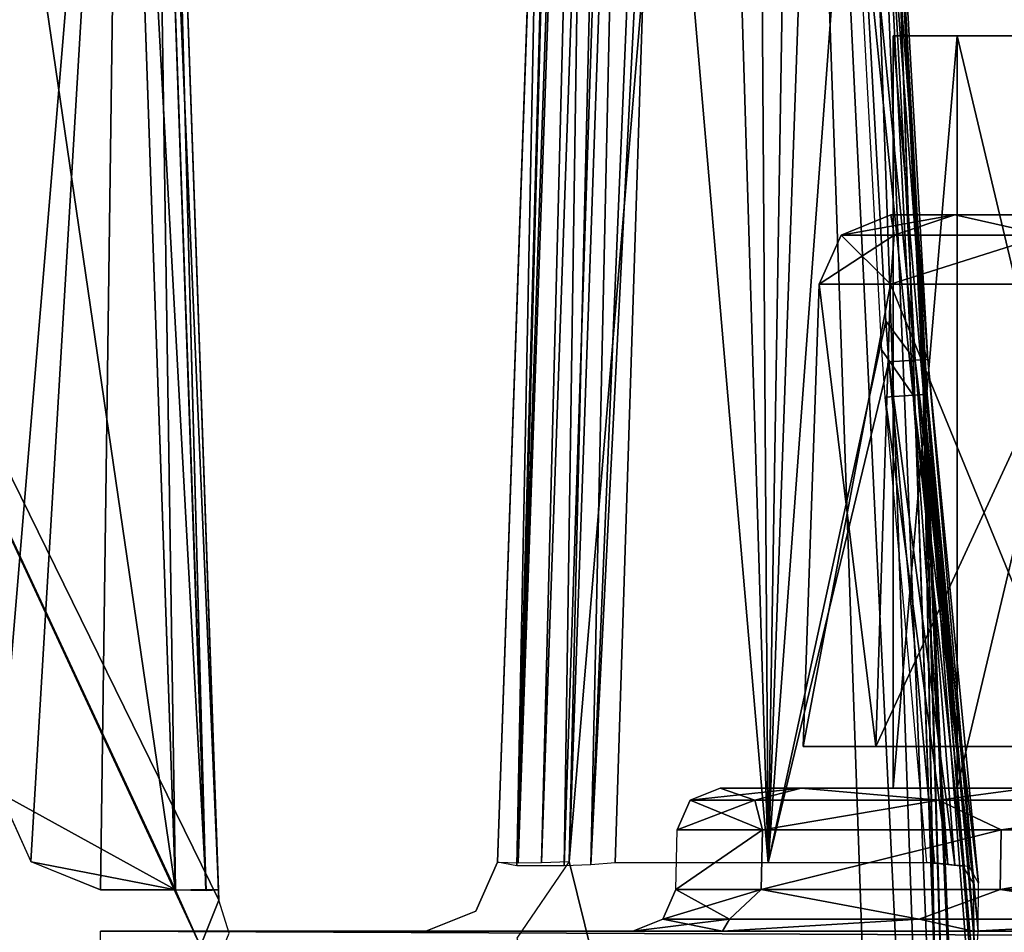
# Model space of a CAD drawing. Header units: millimetres. Extents: x -20 to 20, y -19.6 to 34.
# Tile 45 of 53: x -10.6 to -3.7, y 16 to 22.4. Entities that reach past the tile are written whole.
import ezdxf

# ---------------------------------------------------------------- set-up
doc = ezdxf.new("R2010")
doc.units = ezdxf.units.MM
doc.header["$LTSCALE"] = 101.851852
for name, color, linetype in [('10', 7, 'CONTINUOUS'), ('104', 7, 'CONTINUOUS'), ('109', 7, 'CONTINUOUS'), ('118', 7, 'CONTINUOUS'), ('119', 7, 'CONTINUOUS'), ('120', 7, 'CONTINUOUS'), ('121', 7, 'CONTINUOUS'), ('122', 7, 'CONTINUOUS'), ('123', 7, 'CONTINUOUS'), ('124', 7, 'CONTINUOUS'), ('125', 7, 'CONTINUOUS'), ('126', 7, 'CONTINUOUS'), ('141', 7, 'CONTINUOUS'), ('142', 7, 'CONTINUOUS'), ('144', 7, 'CONTINUOUS'), ('147', 7, 'CONTINUOUS'), ('148', 7, 'CONTINUOUS'), ('149', 7, 'CONTINUOUS'), ('155', 7, 'CONTINUOUS'), ('17', 7, 'CONTINUOUS'), ('20', 7, 'CONTINUOUS'), ('22', 7, 'CONTINUOUS'), ('25', 7, 'CONTINUOUS'), ('26', 7, 'CONTINUOUS'), ('37', 7, 'CONTINUOUS'), ('4', 7, 'CONTINUOUS'), ('5', 7, 'CONTINUOUS'), ('6', 7, 'CONTINUOUS'), ('60', 7, 'CONTINUOUS'), ('62', 7, 'CONTINUOUS'), ('7', 7, 'CONTINUOUS'), ('70', 7, 'CONTINUOUS'), ('71', 7, 'CONTINUOUS'), ('86', 7, 'CONTINUOUS'), ('89', 7, 'CONTINUOUS'), ('9', 7, 'CONTINUOUS'), ('98', 7, 'CONTINUOUS'), ('99', 7, 'CONTINUOUS')]:
    doc.layers.add(name, color=color, linetype=linetype)

msp = doc.modelspace()

# ---------------------------------------------------------------- linework, layer by layer
at = {"layer": '10', "color": 252, "linetype": 'Continuous', "true_color": 0x888888}
for points in [[(-4.8324, 33.5174, 13.2012), (-3.9051, 6.9651, 13.8965), (-4.8324, 33.5174, 2.9227), (-4.8324, 33.5174, 13.2012)], [(-4.8324, 33.5174, 2.9227), (-3.9051, 6.9651, 13.8965), (-4.6701, 28.871, 2.7793), (-4.8324, 33.5174, 2.9227)], [(-3.9051, 6.9651, 13.8965), (-4.5152, 24.435, 2.6418), (-4.6701, 28.871, 2.7793), (-3.9051, 6.9651, 13.8965)], [(-4.2175, 15.9099, 3.5278), (-4.5152, 24.435, 2.6418), (-3.9051, 6.9651, 13.8965), (-4.2175, 15.9099, 3.5278)]]:
    msp.add_3dface(points, dxfattribs=at)
at = {"layer": '104', "color": 236, "linetype": 'Continuous', "true_color": 0x690038}
for points in [[(-4.498, 23.9439, 3.9609), (-4.2076, 15.6268, 4.8052), (-4.292, 19.7956, 4.0391), (-4.498, 23.9439, 3.9609)], [(-3.9051, 6.9651, 5.6621), (-3.7301, 6.9165, 5.1022), (-4.292, 19.7956, 4.0391), (-3.9051, 6.9651, 5.6621)], [(-4.292, 19.7956, 4.0391), (-3.7301, 6.9165, 5.1022), (-4.2886, 19.7414, 4.0404), (-4.292, 19.7956, 4.0391)], [(-4.2076, 15.6268, 4.8052), (-3.9051, 6.9651, 5.6621), (-4.292, 19.7956, 4.0391), (-4.2076, 15.6268, 4.8052)], [(-4.2886, 19.7414, 4.0404), (-3.7301, 6.9165, 5.1022), (-3.966, 15.5455, 4.1627), (-4.2886, 19.7414, 4.0404)]]:
    msp.add_3dface(points, dxfattribs=at)
at = {"layer": '109', "color": 236, "linetype": 'Continuous', "true_color": 0x690038}
for points in [[(-4.5776, 23.9498, 3.6908), (-4.3607, 19.742, 3.5632), (-4.7905, 23.9483, 3.5064), (-4.5776, 23.9498, 3.6908)], [(-4.7905, 23.9483, 3.5064), (-4.3607, 19.742, 3.5632), (-4.5802, 20.057, 3.4145), (-4.7905, 23.9483, 3.5064)], [(-4.498, 23.9439, 3.9609), (-4.2634, 19.7465, 3.7926), (-4.5776, 23.9498, 3.6908), (-4.498, 23.9439, 3.9609)], [(-4.2634, 19.7465, 3.7926), (-4.3607, 19.742, 3.5632), (-4.5776, 23.9498, 3.6908), (-4.2634, 19.7465, 3.7926)], [(-4.498, 23.9439, 3.9609), (-4.292, 19.7956, 4.0391), (-4.2634, 19.7465, 3.7926), (-4.498, 23.9439, 3.9609)], [(-4.3607, 19.742, 3.5632), (-4.556, 19.729, 3.4094), (-4.5802, 20.057, 3.4145), (-4.3607, 19.742, 3.5632)], [(-4.556, 19.729, 3.4094), (-4.3607, 19.742, 3.5632), (-4.119, 16.4629, 3.4689), (-4.556, 19.729, 3.4094)], [(-4.2645, 16.4782, 3.3789), (-4.556, 19.729, 3.4094), (-4.119, 16.4629, 3.4689), (-4.2645, 16.4782, 3.3789)], [(-4.3607, 19.742, 3.5632), (-4.2634, 19.7465, 3.7926), (-3.9387, 16.336, 3.8176), (-4.3607, 19.742, 3.5632)], [(-4.0129, 16.4518, 3.6003), (-4.3607, 19.742, 3.5632), (-3.9387, 16.336, 3.8176), (-4.0129, 16.4518, 3.6003)], [(-4.119, 16.4629, 3.4689), (-4.3607, 19.742, 3.5632), (-4.0129, 16.4518, 3.6003), (-4.119, 16.4629, 3.4689)], [(-4.292, 19.7956, 4.0391), (-4.2886, 19.7414, 4.0404), (-4.2634, 19.7465, 3.7926), (-4.292, 19.7956, 4.0391)], [(-4.2886, 19.7414, 4.0404), (-3.9345, 16, 4.0212), (-4.2634, 19.7465, 3.7926), (-4.2886, 19.7414, 4.0404)], [(-3.9345, 16, 4.0212), (-4.2886, 19.7414, 4.0404), (-3.9474, 15.7814, 4.0983), (-3.9345, 16, 4.0212)], [(-4.2886, 19.7414, 4.0404), (-3.966, 15.5455, 4.1627), (-3.9474, 15.7814, 4.0983), (-4.2886, 19.7414, 4.0404)], [(-4.2634, 19.7465, 3.7926), (-3.9345, 16, 4.0212), (-3.9387, 16.336, 3.8176), (-4.2634, 19.7465, 3.7926)]]:
    msp.add_3dface(points, dxfattribs=at)
at = {"layer": '118', "color": 236, "linetype": 'Continuous', "true_color": 0x690038}
for points in [[(-6.0185, 16.2921, -7), (-5.4127, 16.7079, -9.6066), (-5.4225, 16.2921, -9.6113), (-6.0185, 16.2921, -7)], [(-6.0077, 16.7079, -7), (-5.4127, 16.7079, -9.6066), (-6.0185, 16.2921, -7), (-6.0077, 16.7079, -7)], [(-5.4225, 16.2921, -9.6113), (-3.7457, 16.7079, -11.697), (-3.7525, 16.2921, -11.7055), (-5.4225, 16.2921, -9.6113)], [(-5.4127, 16.7079, -9.6066), (-3.7457, 16.7079, -11.697), (-5.4225, 16.2921, -9.6113), (-5.4127, 16.7079, -9.6066)], [(-3.7525, 16.2921, -11.7055), (-1.3368, 16.7079, -12.857), (-1.3393, 16.2921, -12.8676), (-3.7525, 16.2921, -11.7055)], [(-3.7457, 16.7079, -11.697), (-1.3368, 16.7079, -12.857), (-3.7525, 16.2921, -11.7055), (-3.7457, 16.7079, -11.697)]]:
    msp.add_3dface(points, dxfattribs=at)
at = {"layer": '119', "color": 236, "linetype": 'Continuous', "true_color": 0x690038}
for points in [[(-6.0185, 16.2921, -7), (-6.1091, 16.0851, -7), (-5.6441, 16.0851, -4.6622), (-6.0185, 16.2921, -7)], [(-6.0185, 16.2921, -7), (-5.6441, 16.0851, -4.6622), (-5.4225, 16.2921, -4.3887), (-6.0185, 16.2921, -7)], [(-5.6441, 16.0851, -4.6622), (-4.3198, 16.0851, -2.6802), (-5.4225, 16.2921, -4.3887), (-5.6441, 16.0851, -4.6622)], [(-5.4225, 16.2921, -4.3887), (-4.3198, 16.0851, -2.6802), (-3.7525, 16.2921, -2.2945), (-5.4225, 16.2921, -4.3887)], [(-4.3198, 16.0851, -2.6802), (-2.3378, 16.0851, -1.3559), (-3.7525, 16.2921, -2.2945), (-4.3198, 16.0851, -2.6802)], [(-3.7525, 16.2921, -2.2945), (-2.3378, 16.0851, -1.3559), (-1.3393, 16.2921, -1.1324), (-3.7525, 16.2921, -2.2945)], [(-6.3184, 16, -7), (-5.6929, 16, -4.2589), (-6.1091, 16.0851, -7), (-6.3184, 16, -7)], [(-6.1091, 16.0851, -7), (-5.6929, 16, -4.2589), (-5.6441, 16.0851, -4.6622), (-6.1091, 16.0851, -7)], [(-5.6929, 16, -4.2589), (-3.9396, 16, -2.0602), (-4.3198, 16.0851, -2.6802), (-5.6929, 16, -4.2589)], [(-5.6441, 16.0851, -4.6622), (-5.6929, 16, -4.2589), (-4.3198, 16.0851, -2.6802), (-5.6441, 16.0851, -4.6622)], [(-4.3198, 16.0851, -2.6802), (-3.9396, 16, -2.0602), (-2.3378, 16.0851, -1.3559), (-4.3198, 16.0851, -2.6802)], [(-3.9396, 16, -2.0602), (-1.406, 16, -0.84), (-2.3378, 16.0851, -1.3559), (-3.9396, 16, -2.0602)]]:
    msp.add_3dface(points, dxfattribs=at)
at = {"layer": '120', "color": 236, "linetype": 'Continuous', "true_color": 0x690038}
for points in [[(-6.0185, 16.2921, -7), (-5.4225, 16.2921, -9.6113), (-6.1091, 16.0851, -7), (-6.0185, 16.2921, -7)], [(-6.1091, 16.0851, -7), (-5.4225, 16.2921, -9.6113), (-5.6441, 16.0851, -9.3378), (-6.1091, 16.0851, -7)], [(-5.4225, 16.2921, -9.6113), (-4.3198, 16.0851, -11.3198), (-5.6441, 16.0851, -9.3378), (-5.4225, 16.2921, -9.6113)], [(-5.4225, 16.2921, -9.6113), (-3.7525, 16.2921, -11.7055), (-4.3198, 16.0851, -11.3198), (-5.4225, 16.2921, -9.6113)], [(-3.7525, 16.2921, -11.7055), (-2.3378, 16.0851, -12.6441), (-4.3198, 16.0851, -11.3198), (-3.7525, 16.2921, -11.7055)], [(-3.7525, 16.2921, -11.7055), (-1.3393, 16.2921, -12.8676), (-2.3378, 16.0851, -12.6441), (-3.7525, 16.2921, -11.7055)], [(-5.6929, 16, -9.7411), (-6.3184, 16, -7), (-5.6441, 16.0851, -9.3378), (-5.6929, 16, -9.7411)], [(-6.3184, 16, -7), (-6.1091, 16.0851, -7), (-5.6441, 16.0851, -9.3378), (-6.3184, 16, -7)], [(-3.9396, 16, -11.9398), (-5.6929, 16, -9.7411), (-4.3198, 16.0851, -11.3198), (-3.9396, 16, -11.9398)], [(-4.3198, 16.0851, -11.3198), (-5.6929, 16, -9.7411), (-5.6441, 16.0851, -9.3378), (-4.3198, 16.0851, -11.3198)], [(-2.3378, 16.0851, -12.6441), (-3.9396, 16, -11.9398), (-4.3198, 16.0851, -11.3198), (-2.3378, 16.0851, -12.6441)], [(-1.406, 16, -13.16), (-3.9396, 16, -11.9398), (-2.3378, 16.0851, -12.6441), (-1.406, 16, -13.16)]]:
    msp.add_3dface(points, dxfattribs=at)
at = {"layer": '121', "color": 236, "linetype": 'Continuous', "true_color": 0x690038}
for points in [[(-5.9171, 16.9149, -7), (-5.1426, 17, -9.4762), (-5.4667, 16.9149, -9.2644), (-5.9171, 16.9149, -7)], [(-5.7078, 17, -7), (-5.1426, 17, -9.4762), (-5.9171, 16.9149, -7), (-5.7078, 17, -7)], [(-5.4667, 16.9149, -9.2644), (-5.1426, 17, -9.4762), (-4.184, 16.9149, -11.184), (-5.4667, 16.9149, -9.2644)], [(-5.1426, 17, -9.4762), (-3.5589, 17, -11.4624), (-4.184, 16.9149, -11.184), (-5.1426, 17, -9.4762)], [(-4.184, 16.9149, -11.184), (-3.5589, 17, -11.4624), (-2.2644, 16.9149, -12.4667), (-4.184, 16.9149, -11.184)], [(-5.4127, 16.7079, -9.6066), (-6.0077, 16.7079, -7), (-5.4667, 16.9149, -9.2644), (-5.4127, 16.7079, -9.6066)], [(-6.0077, 16.7079, -7), (-5.9171, 16.9149, -7), (-5.4667, 16.9149, -9.2644), (-6.0077, 16.7079, -7)], [(-5.4127, 16.7079, -9.6066), (-5.4667, 16.9149, -9.2644), (-4.184, 16.9149, -11.184), (-5.4127, 16.7079, -9.6066)], [(-3.7457, 16.7079, -11.697), (-5.4127, 16.7079, -9.6066), (-4.184, 16.9149, -11.184), (-3.7457, 16.7079, -11.697)], [(-3.7457, 16.7079, -11.697), (-4.184, 16.9149, -11.184), (-2.2644, 16.9149, -12.4667), (-3.7457, 16.7079, -11.697)], [(-1.3368, 16.7079, -12.857), (-3.7457, 16.7079, -11.697), (-2.2644, 16.9149, -12.4667), (-1.3368, 16.7079, -12.857)]]:
    msp.add_3dface(points, dxfattribs=at)
at = {"layer": '122', "color": 236, "linetype": 'Continuous', "true_color": 0x690038}
for points in [[(-5.7078, 17, -7), (-5.9171, 16.9149, -7), (-5.4667, 16.9149, -4.7356), (-5.7078, 17, -7)], [(-5.1426, 17, -4.5238), (-5.7078, 17, -7), (-5.4667, 16.9149, -4.7356), (-5.1426, 17, -4.5238)], [(-4.184, 16.9149, -2.816), (-5.1426, 17, -4.5238), (-5.4667, 16.9149, -4.7356), (-4.184, 16.9149, -2.816)], [(-3.5589, 17, -2.5376), (-5.1426, 17, -4.5238), (-4.184, 16.9149, -2.816), (-3.5589, 17, -2.5376)], [(-2.2644, 16.9149, -1.5333), (-3.5589, 17, -2.5376), (-4.184, 16.9149, -2.816), (-2.2644, 16.9149, -1.5333)], [(-5.9171, 16.9149, -7), (-6.0077, 16.7079, -7), (-5.4127, 16.7079, -4.3934), (-5.9171, 16.9149, -7)], [(-5.4667, 16.9149, -4.7356), (-5.9171, 16.9149, -7), (-5.4127, 16.7079, -4.3934), (-5.4667, 16.9149, -4.7356)], [(-4.184, 16.9149, -2.816), (-5.4667, 16.9149, -4.7356), (-5.4127, 16.7079, -4.3934), (-4.184, 16.9149, -2.816)], [(-3.7457, 16.7079, -2.303), (-4.184, 16.9149, -2.816), (-5.4127, 16.7079, -4.3934), (-3.7457, 16.7079, -2.303)], [(-2.2644, 16.9149, -1.5333), (-4.184, 16.9149, -2.816), (-3.7457, 16.7079, -2.303), (-2.2644, 16.9149, -1.5333)], [(-1.3368, 16.7079, -1.143), (-2.2644, 16.9149, -1.5333), (-3.7457, 16.7079, -2.303), (-1.3368, 16.7079, -1.143)]]:
    msp.add_3dface(points, dxfattribs=at)
at = {"layer": '123', "color": 236, "linetype": 'Continuous', "true_color": 0x690038}
for points in [[(-4.6216, 17.2895, -4.7744), (-5.0169, 20.5174, -7), (-5.1296, 17.2895, -7), (-4.6216, 17.2895, -4.7744)], [(-4.52, 20.5174, -4.8233), (-5.0169, 20.5174, -7), (-4.6216, 17.2895, -4.7744), (-4.52, 20.5174, -4.8233)], [(-3.1982, 17.2895, -2.9895), (-4.52, 20.5174, -4.8233), (-4.6216, 17.2895, -4.7744), (-3.1982, 17.2895, -2.9895)], [(-3.128, 20.5174, -3.0777), (-4.52, 20.5174, -4.8233), (-3.1982, 17.2895, -2.9895), (-3.128, 20.5174, -3.0777)]]:
    msp.add_3dface(points, dxfattribs=at)
at = {"layer": '124', "color": 236, "linetype": 'Continuous', "true_color": 0x690038}
for points in [[(-5.1296, 17.2895, -7), (-4.52, 20.5174, -9.1767), (-4.6216, 17.2895, -9.2256), (-5.1296, 17.2895, -7)], [(-5.1296, 17.2895, -7), (-5.0169, 20.5174, -7), (-4.52, 20.5174, -9.1767), (-5.1296, 17.2895, -7)], [(-4.6216, 17.2895, -9.2256), (-3.128, 20.5174, -10.9223), (-3.1982, 17.2895, -11.0105), (-4.6216, 17.2895, -9.2256)], [(-4.52, 20.5174, -9.1767), (-3.128, 20.5174, -10.9223), (-4.6216, 17.2895, -9.2256), (-4.52, 20.5174, -9.1767)]]:
    msp.add_3dface(points, dxfattribs=at)
at = {"layer": '125', "color": 236, "linetype": 'Continuous', "true_color": 0x690038}
for points in [[(-4.4942, 20.8597, -5.1384), (-4.5172, 21, -7), (-4.8645, 20.8597, -7), (-4.4942, 20.8597, -5.1384)], [(-4.07, 21, -5.0404), (-4.5172, 21, -7), (-4.4942, 20.8597, -5.1384), (-4.07, 21, -5.0404)], [(-3.4397, 20.8597, -3.5603), (-4.07, 21, -5.0404), (-4.4942, 20.8597, -5.1384), (-3.4397, 20.8597, -3.5603)], [(-2.8166, 21, -3.4685), (-4.07, 21, -5.0404), (-3.4397, 20.8597, -3.5603), (-2.8166, 21, -3.4685)], [(-5.0169, 20.5174, -7), (-4.52, 20.5174, -4.8233), (-4.8645, 20.8597, -7), (-5.0169, 20.5174, -7)], [(-4.52, 20.5174, -4.8233), (-4.4942, 20.8597, -5.1384), (-4.8645, 20.8597, -7), (-4.52, 20.5174, -4.8233)], [(-4.52, 20.5174, -4.8233), (-3.128, 20.5174, -3.0777), (-3.4397, 20.8597, -3.5603), (-4.52, 20.5174, -4.8233)], [(-4.52, 20.5174, -4.8233), (-3.4397, 20.8597, -3.5603), (-4.4942, 20.8597, -5.1384), (-4.52, 20.5174, -4.8233)]]:
    msp.add_3dface(points, dxfattribs=at)
at = {"layer": '126', "color": 236, "linetype": 'Continuous', "true_color": 0x690038}
for points in [[(-4.8645, 20.8597, -7), (-4.07, 21, -8.9596), (-4.4942, 20.8597, -8.8616), (-4.8645, 20.8597, -7)], [(-4.8645, 20.8597, -7), (-4.5172, 21, -7), (-4.07, 21, -8.9596), (-4.8645, 20.8597, -7)], [(-4.4942, 20.8597, -8.8616), (-4.07, 21, -8.9596), (-3.4397, 20.8597, -10.4397), (-4.4942, 20.8597, -8.8616)], [(-4.07, 21, -8.9596), (-2.8166, 21, -10.5315), (-3.4397, 20.8597, -10.4397), (-4.07, 21, -8.9596)], [(-5.0169, 20.5174, -7), (-4.8645, 20.8597, -7), (-4.4942, 20.8597, -8.8616), (-5.0169, 20.5174, -7)], [(-4.52, 20.5174, -9.1767), (-5.0169, 20.5174, -7), (-4.4942, 20.8597, -8.8616), (-4.52, 20.5174, -9.1767)], [(-3.128, 20.5174, -10.9223), (-4.52, 20.5174, -9.1767), (-3.4397, 20.8597, -10.4397), (-3.128, 20.5174, -10.9223)], [(-4.52, 20.5174, -9.1767), (-4.4942, 20.8597, -8.8616), (-3.4397, 20.8597, -10.4397), (-4.52, 20.5174, -9.1767)]]:
    msp.add_3dface(points, dxfattribs=at)
at = {"layer": '141', "color": 5, "linetype": 'Continuous', "true_color": 0x0303ff}
for points in [[(-9.5886, 27.1286, -12.6884), (-9.2101, 16.2895, -12.3099), (-9.5886, 27.1286, -13.5683), (-9.5886, 27.1286, -12.6884)], [(-9.5886, 27.1286, -13.5683), (-9.2101, 16.2895, -12.3099), (-9.2101, 16.2895, -13.8522), (-9.5886, 27.1286, -13.5683)]]:
    msp.add_3dface(points, dxfattribs=at)
at = {"layer": '142', "color": 5, "linetype": 'Continuous', "true_color": 0x0303ff}
for points in [[(-9.2095, 16.2713, 14.0142), (-9.2101, 16.2895, 13.8673), (-9.5886, 27.1286, 12.6884), (-9.2095, 16.2713, 14.0142)], [(-9.5886, 27.1286, 12.6884), (-9.2101, 16.2895, 13.8673), (-9.2101, 16.2895, 12.3099), (-9.5886, 27.1286, 12.6884)], [(-9.2076, 16.2167, 14.1539), (-9.2095, 16.2713, 14.0142), (-9.5886, 27.1286, 12.6884), (-9.2076, 16.2167, 14.1539)], [(-9.5886, 27.1286, 13.8682), (-9.2076, 16.2167, 14.1539), (-9.5886, 27.1286, 12.6884), (-9.5886, 27.1286, 13.8682)]]:
    msp.add_3dface(points, dxfattribs=at)
at = {"layer": '144', "color": 5, "linetype": 'Continuous', "true_color": 0x0303ff}
for points in [[(-9.5099, 16.2869, -14.1521), (-9.8883, 27.1208, -13.8684), (-9.6764, 27.1263, -13.7804), (-9.5099, 16.2869, -14.1521)], [(-9.6764, 27.1263, -13.7804), (-9.5886, 27.1286, -13.5683), (-9.298, 16.292, -14.0641), (-9.6764, 27.1263, -13.7804)], [(-9.5099, 16.2869, -14.1521), (-9.6764, 27.1263, -13.7804), (-9.298, 16.292, -14.0641), (-9.5099, 16.2869, -14.1521)], [(-9.5886, 27.1286, -13.5683), (-9.2101, 16.2895, -13.8522), (-9.298, 16.292, -14.0641), (-9.5886, 27.1286, -13.5683)]]:
    msp.add_3dface(points, dxfattribs=at)
at = {"layer": '147', "color": 5, "linetype": 'Continuous', "true_color": 0x0303ff}
for points in [[(-9.8882, 27.1208, -12.3883), (-11.0874, 27.0894, -12.3872), (-10.7339, 16.9651, -12.0337), (-9.8882, 27.1208, -12.3883)], [(-10.5217, 16.4871, -12.017), (-9.8882, 27.1208, -12.3883), (-10.7339, 16.9651, -12.0337), (-10.5217, 16.4871, -12.017)], [(-10.0343, 16.2895, -12.0101), (-9.8882, 27.1208, -12.3883), (-10.5217, 16.4871, -12.017), (-10.0343, 16.2895, -12.0101)], [(-9.5099, 16.2895, -12.0101), (-9.8882, 27.1208, -12.3883), (-10.0343, 16.2895, -12.0101), (-9.5099, 16.2895, -12.0101)]]:
    msp.add_3dface(points, dxfattribs=at)
at = {"layer": '148', "color": 5, "linetype": 'Continuous', "true_color": 0x0303ff}
for points in [[(-11.0874, 27.0894, 12.3872), (-9.8882, 27.1208, 12.3883), (-9.5099, 16.2895, 12.0101), (-11.0874, 27.0894, 12.3872)], [(-10.7339, 16.9651, 12.0337), (-11.0874, 27.0894, 12.3872), (-9.5099, 16.2895, 12.0101), (-10.7339, 16.9651, 12.0337)], [(-10.5194, 16.4848, 12.0169), (-10.7339, 16.9651, 12.0337), (-9.5099, 16.2895, 12.0101), (-10.5194, 16.4848, 12.0169)], [(-10.0343, 16.2895, 12.0101), (-10.5194, 16.4848, 12.0169), (-9.5099, 16.2895, 12.0101), (-10.0343, 16.2895, 12.0101)]]:
    msp.add_3dface(points, dxfattribs=at)
at = {"layer": '149', "color": 5, "linetype": 'Continuous', "true_color": 0x0303ff}
for points in [[(-9.6764, 27.1263, -12.4763), (-9.8882, 27.1208, -12.3883), (-9.2977, 16.2852, -12.0978), (-9.6764, 27.1263, -12.4763)], [(-9.8882, 27.1208, -12.3883), (-9.5099, 16.2895, -12.0101), (-9.2977, 16.2852, -12.0978), (-9.8882, 27.1208, -12.3883)], [(-9.2101, 16.2895, -12.3099), (-9.5886, 27.1286, -12.6884), (-9.6764, 27.1263, -12.4763), (-9.2101, 16.2895, -12.3099)], [(-9.2101, 16.2895, -12.3099), (-9.6764, 27.1263, -12.4763), (-9.2977, 16.2852, -12.0978), (-9.2101, 16.2895, -12.3099)]]:
    msp.add_3dface(points, dxfattribs=at)
at = {"layer": '155', "color": 5, "linetype": 'Continuous', "true_color": 0x0303ff}
for points in [[(-9.5099, 16.2895, 12.0101), (-9.8882, 27.1208, 12.3883), (-9.6764, 27.1263, 12.4763), (-9.5099, 16.2895, 12.0101)], [(-9.6764, 27.1263, 12.4763), (-9.5886, 27.1286, 12.6884), (-9.2978, 16.2852, 12.0977), (-9.6764, 27.1263, 12.4763)], [(-9.5099, 16.2895, 12.0101), (-9.6764, 27.1263, 12.4763), (-9.2978, 16.2852, 12.0977), (-9.5099, 16.2895, 12.0101)], [(-9.5886, 27.1286, 12.6884), (-9.2101, 16.2895, 12.3099), (-9.2978, 16.2852, 12.0977), (-9.5886, 27.1286, 12.6884)]]:
    msp.add_3dface(points, dxfattribs=at)
at = {"layer": '17', "color": 252, "linetype": 'Continuous', "true_color": 0x888888}
for points in [[(-5.8944, 33.5218, 2.0078), (-5.3736, 16.4782, 1.4583), (-6.1528, 25.5049, 1.4033), (-5.8944, 33.5218, 2.0078)], [(-5.489, 33.5218, 2.2605), (-5.3736, 16.4782, 1.4583), (-5.8944, 33.5218, 2.0078), (-5.489, 33.5218, 2.2605)], [(-5.0956, 33.5218, 2.4826), (-5.3736, 16.4782, 1.4583), (-5.489, 33.5218, 2.2605), (-5.0956, 33.5218, 2.4826)], [(-4.9363, 28.8753, 2.3376), (-5.3736, 16.4782, 1.4583), (-5.0956, 33.5218, 2.4826), (-4.9363, 28.8753, 2.3376)], [(-4.7844, 24.4394, 2.1986), (-5.3736, 16.4782, 1.4583), (-4.9363, 28.8753, 2.3376), (-4.7844, 24.4394, 2.1986)], [(-5.3736, 16.4782, 1.4583), (-6.442, 16.4782, 0.6758), (-6.1528, 25.5049, 1.4033), (-5.3736, 16.4782, 1.4583)], [(-4.5529, 20.2589, 2.1118), (-5.3736, 16.4782, 1.4583), (-4.7844, 24.4394, 2.1986), (-4.5529, 20.2589, 2.1118)], [(-4.5314, 19.9736, 2.1086), (-5.3736, 16.4782, 1.4583), (-4.5529, 20.2589, 2.1118), (-4.5314, 19.9736, 2.1086)], [(-4.2114, 16.4782, 2.093), (-5.3736, 16.4782, 1.4583), (-4.5314, 19.9736, 2.1086), (-4.2114, 16.4782, 2.093)]]:
    msp.add_3dface(points, dxfattribs=at)
at = {"layer": '20', "color": 252, "linetype": 'Continuous', "true_color": 0x888888}
for points in [[(-5.5, 17, -7), (-4.0544, 17, -8.9525), (-4.9553, 17, -9.3865), (-5.5, 17, -7)], [(-4.5, 17, -7), (-5.5, 17, -7), (-4.9553, 17, -4.6135), (-4.5, 17, -7)], [(-4.5, 17, -7), (-4.0544, 17, -8.9525), (-5.5, 17, -7), (-4.5, 17, -7)], [(-4.9553, 17, -9.3865), (-2.8057, 17, -10.5183), (-3.4292, 17, -11.3), (-4.9553, 17, -9.3865)], [(-2.8057, 17, -3.4817), (-4.0544, 17, -5.0475), (-4.9553, 17, -4.6135), (-2.8057, 17, -3.4817)], [(-3.4292, 17, -2.7), (-2.8057, 17, -3.4817), (-4.9553, 17, -4.6135), (-3.4292, 17, -2.7)], [(-4.0544, 17, -5.0475), (-4.5, 17, -7), (-4.9553, 17, -4.6135), (-4.0544, 17, -5.0475)], [(-4.0544, 17, -8.9525), (-2.8057, 17, -10.5183), (-4.9553, 17, -9.3865), (-4.0544, 17, -8.9525)]]:
    msp.add_3dface(points, dxfattribs=at)
at = {"layer": '22', "color": 252, "linetype": 'Continuous', "true_color": 0x888888}
for points in [[(-5.3321, 33.5131, 13.701), (-6.7625, 16.4869, 14.1468), (-4.4048, 6.9607, 14.3963), (-5.3321, 33.5131, 13.701)], [(-6.1679, 33.5131, 13.701), (-6.7625, 16.4869, 14.1468), (-5.3321, 33.5131, 13.701), (-6.1679, 33.5131, 13.701)], [(-6.7625, 16.4869, 14.1468), (-7.128, 15.953, 14.1608), (-4.4048, 6.9607, 14.3963), (-6.7625, 16.4869, 14.1468)]]:
    msp.add_3dface(points, dxfattribs=at)
at = {"layer": '25', "color": 252, "linetype": 'Continuous', "true_color": 0x888888}
for points in [[(-4.5152, 24.435, 2.6418), (-4.2175, 15.9099, 3.5278), (-4.2965, 20.0913, 2.7357), (-4.5152, 24.435, 2.6418)], [(-4.2175, 15.9099, 3.5278), (-3.9051, 6.9651, 4.4276), (-4.2965, 20.0913, 2.7357), (-4.2175, 15.9099, 3.5278)], [(-3.9051, 6.9651, 4.4276), (-3.7257, 6.9152, 3.8614), (-4.2965, 20.0913, 2.7357), (-3.9051, 6.9651, 4.4276)], [(-4.2965, 20.0913, 2.7357), (-3.7257, 6.9152, 3.8614), (-4.2899, 19.9881, 2.7386), (-4.2965, 20.0913, 2.7357)], [(-4.2899, 19.9881, 2.7386), (-3.7257, 6.9152, 3.8614), (-3.9424, 15.5471, 2.8871), (-4.2899, 19.9881, 2.7386)]]:
    msp.add_3dface(points, dxfattribs=at)
at = {"layer": '26', "color": 252, "linetype": 'Continuous', "true_color": 0x888888}
for points in [[(-4.9789, 33.5216, 13.5544), (-5.3321, 33.5131, 13.701), (-4.0516, 6.9692, 14.2497), (-4.9789, 33.5216, 13.5544)], [(-5.3321, 33.5131, 13.701), (-4.4048, 6.9607, 14.3963), (-4.0516, 6.9692, 14.2497), (-5.3321, 33.5131, 13.701)], [(-3.9051, 6.9651, 13.8965), (-4.8324, 33.5174, 13.2012), (-4.9789, 33.5216, 13.5544), (-3.9051, 6.9651, 13.8965)], [(-3.9051, 6.9651, 13.8965), (-4.9789, 33.5216, 13.5544), (-4.0516, 6.9692, 14.2497), (-3.9051, 6.9651, 13.8965)]]:
    msp.add_3dface(points, dxfattribs=at)
at = {"layer": '37', "color": 252, "linetype": 'Continuous', "true_color": 0x888888}
for points in [[(-6.6676, 33.5174, 13.2012), (-7.2625, 16.4826, 13.6472), (-7.1189, 16.4784, 13.9981), (-6.6676, 33.5174, 13.2012)], [(-6.6673, 33.5179, 13.2186), (-7.1189, 16.4784, 13.9981), (-6.5211, 33.5216, 13.5545), (-6.6673, 33.5179, 13.2186)], [(-7.1189, 16.4784, 13.9981), (-6.9558, 16.4812, 14.1082), (-6.5211, 33.5216, 13.5545), (-7.1189, 16.4784, 13.9981)], [(-6.6676, 33.5174, 13.2012), (-7.1189, 16.4784, 13.9981), (-6.6673, 33.5179, 13.2186), (-6.6676, 33.5174, 13.2012)], [(-6.5211, 33.5216, 13.5545), (-6.9558, 16.4812, 14.1082), (-6.359, 33.5188, 13.6628), (-6.5211, 33.5216, 13.5545)], [(-6.9558, 16.4812, 14.1082), (-6.7625, 16.4869, 14.1468), (-6.359, 33.5188, 13.6628), (-6.9558, 16.4812, 14.1082)], [(-6.7625, 16.4869, 14.1468), (-6.1679, 33.5131, 13.701), (-6.359, 33.5188, 13.6628), (-6.7625, 16.4869, 14.1468)]]:
    msp.add_3dface(points, dxfattribs=at)
at = {"layer": '4', "color": 252, "linetype": 'Continuous', "true_color": 0x888888}
for points in [[(-8.886, 16, 13.8673), (-7.7559, 16, 13.7593), (-10.0343, 16, 13.8673), (-8.886, 16, 13.8673)], [(-7.7559, 16, 13.7593), (-7.7622, 16, 13.6472), (-10.0343, 16, 13.8673), (-7.7559, 16, 13.7593)], [(-7.7622, 16, 13.6472), (-7.7622, 16, 1.0592), (-10.0343, 16, 13.8673), (-7.7622, 16, 13.6472)], [(-3.4456, 16, -11.3205), (-1.2298, 16, -12.3876), (-10.0343, 16, -13.8673), (-3.4456, 16, -11.3205)], [(-10.0343, 16, -13.8673), (-1.2298, 16, -12.3876), (10.0343, 16, -13.8673), (-10.0343, 16, -13.8673)], [(-4.9789, 16, -9.3978), (-3.4456, 16, -11.3205), (-10.0343, 16, -13.8673), (-4.9789, 16, -9.3978)], [(-4.9789, 16, -9.3978), (-10.0343, 16, -13.8673), (-7.7622, 16, 1.0592), (-4.9789, 16, -9.3978)], [(-7.7622, 16, 1.0592), (-10.0343, 16, -13.8673), (-10.0343, 16, 13.8673), (-7.7622, 16, 1.0592)], [(-7.7377, 16, 13.8673), (-7.7559, 16, 13.7593), (-8.886, 16, 13.8673), (-7.7377, 16, 13.8673)], [(-7.6066, 16, 0.5221), (-5.5262, 16, -7), (-7.7622, 16, 1.0592), (-7.6066, 16, 0.5221)], [(-5.5262, 16, -7), (-4.9789, 16, -9.3978), (-7.7622, 16, 1.0592), (-5.5262, 16, -7)], [(-7.1911, 16, 0.1544), (-4.9789, 16, -4.6022), (-7.6066, 16, 0.5221), (-7.1911, 16, 0.1544)], [(-4.9789, 16, -4.6022), (-5.5262, 16, -7), (-7.6066, 16, 0.5221), (-4.9789, 16, -4.6022)], [(-6.6433, 16, 0.0659), (1.2298, 16, -1.6124), (-7.1911, 16, 0.1544), (-6.6433, 16, 0.0659)], [(1.2298, 16, -1.6124), (-1.2298, 16, -1.6124), (-7.1911, 16, 0.1544), (1.2298, 16, -1.6124)], [(-1.2298, 16, -1.6124), (-3.4456, 16, -2.6795), (-7.1911, 16, 0.1544), (-1.2298, 16, -1.6124)], [(-3.4456, 16, -2.6795), (-4.9789, 16, -4.6022), (-7.1911, 16, 0.1544), (-3.4456, 16, -2.6795)], [(-6.1209, 16, 0.2932), (6.632, 16, 0.0674), (-6.6433, 16, 0.0659), (-6.1209, 16, 0.2932)], [(6.632, 16, 0.0674), (1.2298, 16, -1.6124), (-6.6433, 16, 0.0659), (6.632, 16, 0.0674)], [(-5.1057, 16, 1.0366), (6.1209, 16, 0.2932), (-6.1209, 16, 0.2932), (-5.1057, 16, 1.0366)], [(6.1209, 16, 0.2932), (6.632, 16, 0.0674), (-6.1209, 16, 0.2932), (6.1209, 16, 0.2932)], [(-4.0014, 16, 1.6397), (5.1057, 16, 1.0366), (-5.1057, 16, 1.0366), (-4.0014, 16, 1.6397)], [(5.1057, 16, 1.0366), (6.1209, 16, 0.2932), (-5.1057, 16, 1.0366), (5.1057, 16, 1.0366)], [(-3.7237, 16, 1.8304), (4.0014, 16, 1.6397), (-4.0014, 16, 1.6397), (-3.7237, 16, 1.8304)], [(4.0014, 16, 1.6397), (5.1057, 16, 1.0366), (-4.0014, 16, 1.6397), (4.0014, 16, 1.6397)]]:
    msp.add_3dface(points, dxfattribs=at)
at = {"layer": '5', "color": 252, "linetype": 'Continuous', "true_color": 0x888888}
for points in [[(-4.0544, 22.25, -8.9524), (-4.5, 22.25, -7), (-1.6989, 22.25, -8.2344), (-4.0544, 22.25, -8.9524)], [(-4.5, 22.25, -7), (-4.0544, 22.25, -5.0476), (-2.1, 22.25, -7), (-4.5, 22.25, -7)], [(-4.5, 22.25, -7), (-2.1, 22.25, -7), (-1.6989, 22.25, -8.2344), (-4.5, 22.25, -7)], [(-2.8057, 22.25, -10.5182), (-4.0544, 22.25, -8.9524), (2.8057, 22.25, -10.5182), (-2.8057, 22.25, -10.5182)], [(2.8057, 22.25, -10.5182), (-4.0544, 22.25, -8.9524), (-0.6489, 22.25, -8.9972), (2.8057, 22.25, -10.5182)], [(-0.6489, 22.25, -8.9972), (-4.0544, 22.25, -8.9524), (-1.6989, 22.25, -8.2344), (-0.6489, 22.25, -8.9972)], [(-1.6989, 22.25, -5.7656), (-4.0544, 22.25, -5.0476), (-0.6489, 22.25, -5.0028), (-1.6989, 22.25, -5.7656)], [(-2.1, 22.25, -7), (-4.0544, 22.25, -5.0476), (-1.6989, 22.25, -5.7656), (-2.1, 22.25, -7)], [(-4.0544, 22.25, -5.0476), (-2.8057, 22.25, -3.4818), (-0.6489, 22.25, -5.0028), (-4.0544, 22.25, -5.0476)]]:
    msp.add_3dface(points, dxfattribs=at)
at = {"layer": '6', "color": 252, "linetype": 'Continuous', "true_color": 0x888888}
for points in [[(-4.0544, 22.25, -5.0476), (-4.5, 22.25, -7), (-4.0544, 17, -5.0475), (-4.0544, 22.25, -5.0476)], [(-4.5, 22.25, -7), (-4.5, 17, -7), (-4.0544, 17, -5.0475), (-4.5, 22.25, -7)], [(-2.8057, 17, -3.4817), (-4.0544, 22.25, -5.0476), (-4.0544, 17, -5.0475), (-2.8057, 17, -3.4817)], [(-2.8057, 22.25, -3.4818), (-4.0544, 22.25, -5.0476), (-2.8057, 17, -3.4817), (-2.8057, 22.25, -3.4818)]]:
    msp.add_3dface(points, dxfattribs=at)
at = {"layer": '60', "color": 252, "linetype": 'Continuous', "true_color": 0x888888}
for points in [[(-4.3466, 19.987, 2.2679), (-4.7844, 24.4394, 2.1986), (-4.5879, 24.4405, 2.3827), (-4.3466, 19.987, 2.2679)], [(-4.5529, 20.2589, 2.1118), (-4.7844, 24.4394, 2.1986), (-4.3466, 19.987, 2.2679), (-4.5529, 20.2589, 2.1118)], [(-4.259, 19.9918, 2.4961), (-4.3466, 19.987, 2.2679), (-4.5879, 24.4405, 2.3827), (-4.259, 19.9918, 2.4961)], [(-4.5152, 24.435, 2.6418), (-4.259, 19.9918, 2.4961), (-4.5879, 24.4405, 2.3827), (-4.5152, 24.435, 2.6418)], [(-4.5152, 24.435, 2.6418), (-4.2965, 20.0913, 2.7357), (-4.259, 19.9918, 2.4961), (-4.5152, 24.435, 2.6418)], [(-4.5314, 19.9736, 2.1086), (-4.5529, 20.2589, 2.1118), (-4.3466, 19.987, 2.2679), (-4.5314, 19.9736, 2.1086)], [(-4.2965, 20.0913, 2.7357), (-4.2899, 19.9881, 2.7386), (-4.259, 19.9918, 2.4961), (-4.2965, 20.0913, 2.7357)], [(-4.5314, 19.9736, 2.1086), (-4.3466, 19.987, 2.2679), (-4.0708, 16.4625, 2.1884), (-4.5314, 19.9736, 2.1086)], [(-4.2114, 16.4782, 2.093), (-4.5314, 19.9736, 2.1086), (-4.0708, 16.4625, 2.1884), (-4.2114, 16.4782, 2.093)], [(-4.3466, 19.987, 2.2679), (-4.259, 19.9918, 2.4961), (-3.9045, 16.3352, 2.5423), (-4.3466, 19.987, 2.2679)], [(-3.9707, 16.451, 2.3228), (-4.3466, 19.987, 2.2679), (-3.9045, 16.3352, 2.5423), (-3.9707, 16.451, 2.3228)], [(-4.0708, 16.4625, 2.1884), (-4.3466, 19.987, 2.2679), (-3.9707, 16.451, 2.3228), (-4.0708, 16.4625, 2.1884)], [(-4.2899, 19.9881, 2.7386), (-3.907, 16, 2.7463), (-4.259, 19.9918, 2.4961), (-4.2899, 19.9881, 2.7386)], [(-4.2899, 19.9881, 2.7386), (-3.9424, 15.5471, 2.8871), (-3.9221, 15.782, 2.8232), (-4.2899, 19.9881, 2.7386)], [(-3.907, 16, 2.7463), (-4.2899, 19.9881, 2.7386), (-3.9221, 15.782, 2.8232), (-3.907, 16, 2.7463)], [(-4.259, 19.9918, 2.4961), (-3.907, 16, 2.7463), (-3.9045, 16.3352, 2.5423), (-4.259, 19.9918, 2.4961)]]:
    msp.add_3dface(points, dxfattribs=at)
at = {"layer": '62', "color": 252, "linetype": 'Continuous', "true_color": 0x888888}
for points in [[(-6.7977, 16.4559, 0.5577), (-7.1283, 16.4579, 0.7145), (-6.5441, 33.5377, 2.0986), (-6.7977, 16.4559, 0.5577)], [(-7.1283, 16.4579, 0.7145), (-6.6676, 33.5174, 2.4258), (-6.5441, 33.5377, 2.0986), (-7.1283, 16.4579, 0.7145)], [(-6.9475, 25.5041, 1.8066), (-6.6676, 33.5174, 2.4258), (-7.1283, 16.4579, 0.7145), (-6.9475, 25.5041, 1.8066)], [(-6.236, 33.5394, 1.9321), (-6.7977, 16.4559, 0.5577), (-6.5441, 33.5377, 2.0986), (-6.236, 33.5394, 1.9321)], [(-6.6118, 16.4643, 0.5812), (-6.7977, 16.4559, 0.5577), (-6.236, 33.5394, 1.9321), (-6.6118, 16.4643, 0.5812)], [(-5.8944, 33.5218, 2.0078), (-6.6118, 16.4643, 0.5812), (-6.236, 33.5394, 1.9321), (-5.8944, 33.5218, 2.0078)], [(-5.8944, 33.5218, 2.0078), (-6.1528, 25.5049, 1.4033), (-6.6118, 16.4643, 0.5812), (-5.8944, 33.5218, 2.0078)], [(-7.2625, 16.4826, 1.0592), (-6.9475, 25.5041, 1.8066), (-7.1283, 16.4579, 0.7145), (-7.2625, 16.4826, 1.0592)], [(-6.1528, 25.5049, 1.4033), (-6.442, 16.4782, 0.6758), (-6.6118, 16.4643, 0.5812), (-6.1528, 25.5049, 1.4033)]]:
    msp.add_3dface(points, dxfattribs=at)
at = {"layer": '7', "color": 252, "linetype": 'Continuous', "true_color": 0x888888}
for points in [[(-4.5, 22.25, -7), (-4.0544, 22.25, -8.9524), (-4.5, 17, -7), (-4.5, 22.25, -7)], [(-4.5, 17, -7), (-4.0544, 22.25, -8.9524), (-4.0544, 17, -8.9525), (-4.5, 17, -7)], [(-4.0544, 22.25, -8.9524), (-2.8057, 22.25, -10.5182), (-4.0544, 17, -8.9525), (-4.0544, 22.25, -8.9524)], [(-4.0544, 17, -8.9525), (-2.8057, 22.25, -10.5182), (-2.8057, 17, -10.5183), (-4.0544, 17, -8.9525)]]:
    msp.add_3dface(points, dxfattribs=at)
at = {"layer": '70', "color": 252, "linetype": 'Continuous', "true_color": 0x888888}
for points in [[(-7.2625, 16.4826, 13.6472), (-7.2625, 16.4826, 1.0592), (-7.4149, 16.1403, 1.0592), (-7.2625, 16.4826, 13.6472)], [(-7.4149, 16.1403, 13.6472), (-7.2625, 16.4826, 13.6472), (-7.4149, 16.1403, 1.0592), (-7.4149, 16.1403, 13.6472)], [(-7.7622, 16, 1.0592), (-7.7622, 16, 13.6472), (-7.4149, 16.1403, 13.6472), (-7.7622, 16, 1.0592)], [(-7.7622, 16, 1.0592), (-7.4149, 16.1403, 13.6472), (-7.4149, 16.1403, 1.0592), (-7.7622, 16, 1.0592)]]:
    msp.add_3dface(points, dxfattribs=at)
at = {"layer": '71', "color": 252, "linetype": 'Continuous', "true_color": 0x888888}
for points in [[(-10.0343, 16, -13.8673), (10.0343, 15.9149, -14.0767), (-10.0343, 15.9149, -14.0767), (-10.0343, 16, -13.8673)], [(-10.0343, 16, -13.8673), (10.0343, 16, -13.8673), (10.0343, 15.9149, -14.0767), (-10.0343, 16, -13.8673)]]:
    msp.add_3dface(points, dxfattribs=at)
at = {"layer": '86', "color": 236, "linetype": 'Continuous', "true_color": 0x690038}
for points in [[(-10.0343, 16, 11.7103), (-9.5099, 16, 11.7103), (-7.7622, 16, 2.5729), (-10.0343, 16, 11.7103)], [(-10.0343, 16, -11.7103), (-10.0343, 16, 11.7103), (-9.5099, 16, -11.7103), (-10.0343, 16, -11.7103)], [(-9.5099, 16, -11.7103), (-10.0343, 16, 11.7103), (-6.3184, 16, -7), (-9.5099, 16, -11.7103)], [(-10.0343, 16, 11.7103), (-7.7622, 16, 2.5729), (-6.3184, 16, -7), (-10.0343, 16, 11.7103)], [(-9.5099, 16, 11.7103), (-9.0859, 16, 11.8858), (-7.7622, 16, 2.5729), (-9.5099, 16, 11.7103)], [(-9.0858, 16, -11.8859), (-9.5099, 16, -11.7103), (-3.9396, 16, -11.9398), (-9.0858, 16, -11.8859)], [(-3.9396, 16, -11.9398), (-9.5099, 16, -11.7103), (-5.6929, 16, -9.7411), (-3.9396, 16, -11.9398)], [(-5.6929, 16, -9.7411), (-9.5099, 16, -11.7103), (-6.3184, 16, -7), (-5.6929, 16, -9.7411)], [(-9.0859, 16, 11.8858), (-8.9103, 16, 12.3099), (-7.7622, 16, 2.5729), (-9.0859, 16, 11.8858)], [(-8.9103, 16, -12.3099), (-9.0858, 16, -11.8859), (-3.9396, 16, -11.9398), (-8.9103, 16, -12.3099)], [(-8.9103, 16, -13.8673), (-8.9103, 16, -12.3099), (-1.406, 16, -13.16), (-8.9103, 16, -13.8673)], [(-1.406, 16, -13.16), (-8.9103, 16, -12.3099), (-3.9396, 16, -11.9398), (-1.406, 16, -13.16)], [(8.9103, 16, -13.8673), (-8.9103, 16, -13.8673), (-1.406, 16, -13.16), (8.9103, 16, -13.8673)], [(-8.9103, 16, 12.3099), (-8.9103, 16, 13.8673), (-7.7622, 16, 13.6472), (-8.9103, 16, 12.3099)], [(-7.7622, 16, 13.6472), (-8.9103, 16, 13.8673), (-7.7559, 16, 13.7593), (-7.7622, 16, 13.6472)], [(-7.7559, 16, 13.7593), (-8.9103, 16, 13.8673), (-7.7377, 16, 13.8673), (-7.7559, 16, 13.7593)], [(-7.7622, 16, 2.5729), (-8.9103, 16, 12.3099), (-7.7622, 16, 13.6472), (-7.7622, 16, 2.5729)], [(-6.3184, 16, -7), (-7.7622, 16, 2.5729), (-5.6929, 16, -4.2589), (-6.3184, 16, -7)], [(-7.7622, 16, 2.5729), (-7.5101, 16, 1.908), (-5.6929, 16, -4.2589), (-7.7622, 16, 2.5729)], [(-5.6929, 16, -4.2589), (-7.5101, 16, 1.908), (-3.9396, 16, -2.0602), (-5.6929, 16, -4.2589)], [(-7.5101, 16, 1.908), (-6.8833, 16, 1.5797), (-3.9396, 16, -2.0602), (-7.5101, 16, 1.908)], [(-1.406, 16, -0.84), (-6.8833, 16, 1.5797), (1.406, 16, -0.84), (-1.406, 16, -0.84)], [(-3.9396, 16, -2.0602), (-6.8833, 16, 1.5797), (-1.406, 16, -0.84), (-3.9396, 16, -2.0602)], [(-6.8833, 16, 1.5797), (6.8746, 16, 1.5787), (1.406, 16, -0.84), (-6.8833, 16, 1.5797)], [(-6.1866, 16, 1.7563), (6.8746, 16, 1.5787), (-6.8833, 16, 1.5797), (-6.1866, 16, 1.7563)], [(-5.1634, 16, 2.3961), (6.1866, 16, 1.7563), (-6.1866, 16, 1.7563), (-5.1634, 16, 2.3961)], [(6.1866, 16, 1.7563), (6.8746, 16, 1.5787), (-6.1866, 16, 1.7563), (6.1866, 16, 1.7563)], [(-4.0747, 16, 2.9169), (5.1634, 16, 2.3961), (-5.1634, 16, 2.3961), (-4.0747, 16, 2.9169)], [(5.1634, 16, 2.3961), (6.1866, 16, 1.7563), (-5.1634, 16, 2.3961), (5.1634, 16, 2.3961)], [(-3.7869, 16, 3.0969), (4.0747, 16, 2.9169), (-4.0747, 16, 2.9169), (-3.7869, 16, 3.0969)], [(4.0747, 16, 2.9169), (5.1634, 16, 2.3961), (-4.0747, 16, 2.9169), (4.0747, 16, 2.9169)], [(-3.1975, 16, 3.314), (3.7854, 16, 3.0983), (-3.7869, 16, 3.0969), (-3.1975, 16, 3.314)], [(3.7854, 16, 3.0983), (4.0747, 16, 2.9169), (-3.7869, 16, 3.0969), (3.7854, 16, 3.0983)], [(-3.577, 16, 3.3603), (-3.1975, 16, 3.314), (-3.7869, 16, 3.0969), (-3.577, 16, 3.3603)]]:
    msp.add_3dface(points, dxfattribs=at)
at = {"layer": '89', "color": 236, "linetype": 'Continuous', "true_color": 0x690038}
for points in [[(-5.4294, 17, -7), (-5.7078, 17, -7), (-5.1426, 17, -4.5238), (-5.4294, 17, -7)], [(-5.4294, 17, -7), (-4.8918, 17, -9.3554), (-5.7078, 17, -7), (-5.4294, 17, -7)], [(-5.7078, 17, -7), (-4.8918, 17, -9.3554), (-5.1426, 17, -9.4762), (-5.7078, 17, -7)], [(-4.8918, 17, -4.6446), (-5.4294, 17, -7), (-5.1426, 17, -4.5238), (-4.8918, 17, -4.6446)], [(-3.3853, 17, -2.7553), (-4.8918, 17, -4.6446), (-5.1426, 17, -4.5238), (-3.3853, 17, -2.7553)], [(-3.5589, 17, -2.5376), (-3.3853, 17, -2.7553), (-5.1426, 17, -4.5238), (-3.5589, 17, -2.5376)], [(-4.8918, 17, -9.3554), (-3.3853, 17, -11.2447), (-5.1426, 17, -9.4762), (-4.8918, 17, -9.3554)], [(-5.1426, 17, -9.4762), (-3.3853, 17, -11.2447), (-3.5589, 17, -11.4624), (-5.1426, 17, -9.4762)]]:
    msp.add_3dface(points, dxfattribs=at)
at = {"layer": '9', "color": 252, "linetype": 'Continuous', "true_color": 0x888888}
for points in [[(-7.2625, 16.4826, 1.0592), (-7.2625, 16.4826, 13.6472), (-6.6676, 33.5174, 13.2012), (-7.2625, 16.4826, 1.0592)], [(-6.9475, 25.5041, 1.8066), (-7.2625, 16.4826, 1.0592), (-6.6676, 33.5174, 13.2012), (-6.9475, 25.5041, 1.8066)]]:
    msp.add_3dface(points, dxfattribs=at)
at = {"layer": '98', "color": 236, "linetype": 'Continuous', "true_color": 0x690038}
for points in [[(-9.5099, 16.2869, -14.1521), (-14.5, 27, -13.8715), (-9.8883, 27.1208, -13.8684), (-9.5099, 16.2869, -14.1521)], [(-9.327, 15.8762, -14.1628), (-14.5, 27, -13.8715), (-9.5099, 16.2869, -14.1521), (-9.327, 15.8762, -14.1628)], [(-14.5, 3, -14.5), (-14.5, 27, -13.8715), (-9.327, 15.8762, -14.1628), (-14.5, 3, -14.5)]]:
    msp.add_3dface(points, dxfattribs=at)
at = {"layer": '99', "color": 236, "linetype": 'Continuous', "true_color": 0x690038}
for points in [[(-6.1679, 33.5131, 13.701), (-6.7625, 16.4869, 14.1468), (-5.3321, 33.5131, 13.701), (-6.1679, 33.5131, 13.701)], [(-5.3321, 33.5131, 13.701), (-6.7625, 16.4869, 14.1468), (-4.4048, 6.9607, 14.3963), (-5.3321, 33.5131, 13.701)], [(-9.5886, 27.1286, 13.8682), (-14.5, 27, 13.8715), (-9.2076, 16.2167, 14.1539), (-9.5886, 27.1286, 13.8682)], [(-14.5, 27, 13.8715), (-14.5, 3, 14.5), (-9.2076, 16.2167, 14.1539), (-14.5, 27, 13.8715)], [(-6.7625, 16.4869, 14.1468), (-7.1279, 15.953, 14.1608), (-4.4048, 6.9607, 14.3963), (-6.7625, 16.4869, 14.1468)], [(-9.2076, 16.2167, 14.1539), (-14.5, 3, 14.5), (-9.1354, 15.9857, 14.16), (-9.2076, 16.2167, 14.1539)]]:
    msp.add_3dface(points, dxfattribs=at)

doc.saveas('drawing.dxf')
